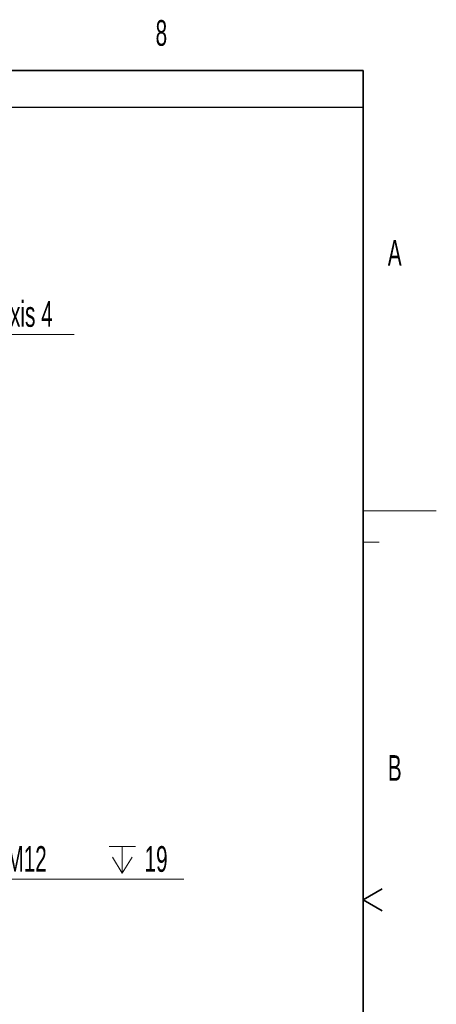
# Model space of a CAD drawing. Header units: millimetres. Extents: x 0 to 12429, y 0 to 8400.
# Tile 139 of 139: x 10784 to 11920, y 5656 to 8338. Entities that reach past the tile are written whole.
import ezdxf

# ---------------------------------------------------------------- set-up
doc = ezdxf.new("R2010")
doc.units = ezdxf.units.MM
doc.header["$LTSCALE"] = 20
doc.styles.add('SLDTEXTSTYLE0', font='TXT', dxfattribs={"width": 0.605})
doc.dimstyles.new('SLDDIMSTYLE9', dxfattribs={"dimtxt": 70, "dimasz": 70, "dimexe": 0, "dimexo": 0.0625, "dimgap": 17.5, "dimtad": 1, "dimdec": 1, "dimlfac": 0.5, "dimrnd": 1e-09, "dimzin": 12, "dimdsep": 46, "dimtxsty": 'SLDTEXTSTYLE0', "dimsah": 1, "dimcen": 0.09, "dimadec": 0, "dimazin": 3, "dimtfac": 1, "dimtofl": 0, "dimtmove": 0, "dimatfit": 3, "dimfxl": 1, "dimfrac": 2, "dimtolj": 1, "dimtzin": 12, "dimarcsym": 0})

# ---------------------------------------------------------------- blocks, each defined once
blk = doc.blocks.new('SW_SYMBOL_HOLE_DEPTH')
at = {"color": 0, "linetype": 'Continuous', "lineweight": 18}
for p, q in [((0, 17500), (16000, 17500)), ((8000, 17500), (8000, 1500)), ((2000, 11100), (8000, 1500)), ((14000, 11100), (8000, 1500))]:
    blk.add_line(p, q, dxfattribs=at)
blk = doc.blocks.new('_D_60')
at = {"color": 7, "linetype": 'Continuous', "lineweight": 0}
for p, q in [((10173.5, 7017.9), (10173.5, 5966.2)), ((10381.5, 6314.9), (10381.5, 5966.2)), ((10173.5, 5996.2), (10381.5, 5996.2)), ((10381.5, 5996.2), (11231, 5996.2))]:
    blk.add_line(p, q, dxfattribs=at)
at = {"color": 7, "linetype": 'Continuous', "lineweight": 18}
for points in [[(10173.5, 5996.2), (10243.5, 5986.2), (10243.5, 6006.2)], [(10381.5, 5996.2), (10311.5, 6006.2), (10311.5, 5986.2)]]:
    blk.add_solid(points, dxfattribs=at)
at = {"color": 7, "linetype": 'Continuous', "lineweight": 18, "xscale": 0.0045117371, "yscale": 0.0045117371, "zscale": 0.0045117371}
blk.add_blockref('SW_SYMBOL_HOLE_DEPTH', (11027.4, 6006.3), dxfattribs=at)
at = {"color": 7, "linetype": 'Continuous', "lineweight": 18, "char_height": 70, "attachment_point": 1, "style": 'SLDTEXTSTYLE0'}
for s, insert in [('(2x M12', (10652.8, 6086.6)), ('104', (10466.1, 6086.6)), ('19', (11124.1, 6086.6))]:
    blk.add_mtext(s, dxfattribs=dict(at, insert=insert))
blk = doc.blocks.new('SW_SYMBOL_MOD_CL')
at = {"color": 0, "linetype": 'Continuous', "lineweight": 0, "char_height": 15515, "attachment_point": 5, "style": 'SLDTEXTSTYLE0'}
for s, insert in [('C', (8000, 12000)), ('L', (12000, 6000))]:
    blk.add_mtext(s, dxfattribs=dict(at, insert=insert))
blk = doc.blocks.new('SW_NOTE_0_13')
at = {"color": 0, "linetype": 'Continuous', "lineweight": 0}
for p, q in [((0, 0), (331.1, 0)), ((331.1, 0), (0, 0)), ((0, 0), (331.1, 0)), ((331.1, 0), (0, 0)), ((0, 0), (331.1, 0)), ((331.1, 0), (0, 0))]:
    blk.add_line(p, q, dxfattribs=at)
at = {"color": 0, "linetype": 'Continuous', "lineweight": 0, "xscale": 0.0045117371, "yscale": 0.0045117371, "zscale": 0.0045117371}
blk.add_blockref('SW_SYMBOL_MOD_CL', (1.3, 10.8), dxfattribs=at)
at = {"color": 0, "linetype": 'Continuous', "lineweight": 0, "insert": (118.4, 90.9), "char_height": 70, "attachment_point": 1, "style": 'SLDTEXTSTYLE0'}
blk.add_mtext('Axis 4', dxfattribs=at)

msp = doc.modelspace()

# ---------------------------------------------------------------- linework, layer by layer
at = {"color": 7, "linetype": 'Continuous', "lineweight": 35}
for p, q in [((11720, 8200), (400, 8200)), ((11720, 8200), (11720, 200)), ((11720, 5940), (11771.961524, 5970)), ((11720, 5940), (11771.961524, 5910))]:
    msp.add_line(p, q, dxfattribs=at)
at = {"color": 7, "linetype": 'Continuous', "lineweight": 25}
msp.add_line((8760, 8100), (11720, 8100), dxfattribs=at)
at = {"color": 7, "linetype": 'Continuous', "lineweight": 18}
for p, q in [((11720, 7000), (11920, 7000)), ((11720, 6915), (11764, 6915))]:
    msp.add_line(p, q, dxfattribs=at)

# ---------------------------------------------------------------- block references
at = {"color": 7, "linetype": 'Continuous', "lineweight": 0}
msp.add_blockref('SW_NOTE_0_13', (10601.111111, 7480.555556), dxfattribs=at)

# ---------------------------------------------------------------- texts
at = {"color": 7, "linetype": 'Continuous', "lineweight": 0, "char_height": 70, "attachment_point": 1, "style": 'SLDTEXTSTYLE0'}
for s, insert in [('8', (11154.263417, 8337.118832)), ('A', (11787.641106, 7737.826428)), ('B', (11787.666515, 6334.515871))]:
    msp.add_mtext(s, dxfattribs=dict(at, insert=insert))

# ---------------------------------------------------------------- dimensions: what is measured, and where the dimension line sits
at = {"color": 7, "linetype": 'Continuous', "lineweight": 18}
dim = msp.add_linear_dim(base=(10381.547701, 5996.193674), p1=(10173.547701, 7021.896847), p2=(10381.547701, 6318.896847), text='<> (2x M12 {\\fGDT;x}19', dimstyle='SLDDIMSTYLE9', dxfattribs=at)
dim.commit()
dim.dimension.update_dxf_attribs({"geometry": '_D_60', "text_midpoint": (10848.584241, 5996.193674), "dimtype": 160})

doc.saveas('drawing.dxf')
